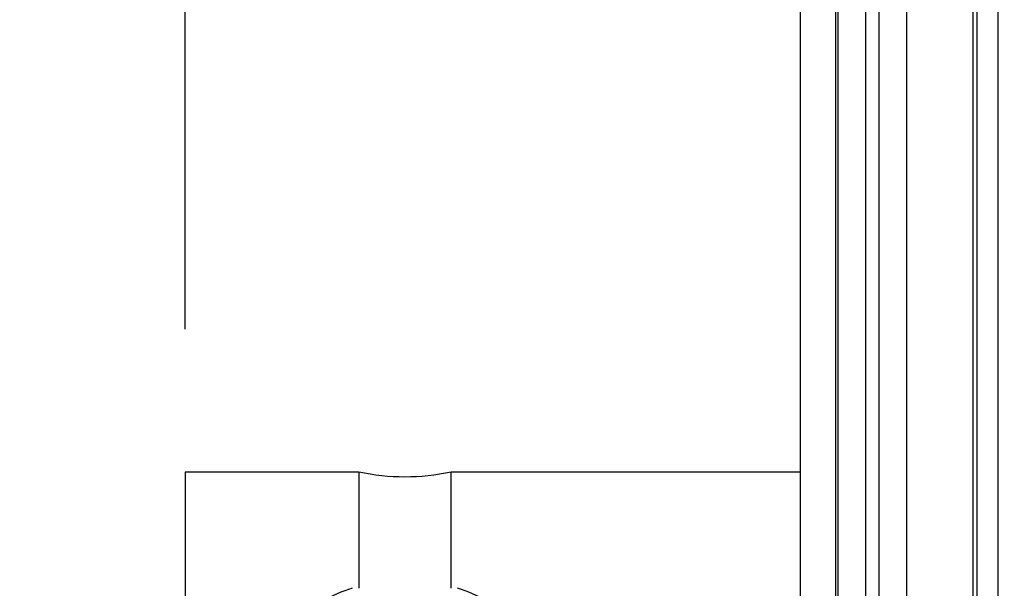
# Model space of a CAD drawing. Header units: inches. Extents: x 0.2 to 16.8, y 0.2 to 10.8.
# Tile 29 of 38: x 10.481 to 10.913, y 6.738 to 6.988. Entities that reach past the tile are written whole.
import ezdxf

# ---------------------------------------------------------------- set-up
doc = ezdxf.new("R2010")
doc.units = ezdxf.units.IN
doc.header["$LTSCALE"] = 0.935
doc.header["$MEASUREMENT"] = 0
doc.layers.get('0').update_dxf_attribs({"linetype": 'CONTINUOUS'})
doc.layers.add('DIMENSIONS', color=7, linetype='CONTINUOUS')
doc.styles.get("Standard").update_dxf_attribs({"font": 'txt', "width": 0.8})
doc.dimstyles.new('DIMSTYLE_1', dxfattribs={"dimtxt": 0.125, "dimasz": 0.18, "dimexe": 0.125, "dimexo": 0.0625, "dimgap": 0.09, "dimtad": 0, "dimtih": 1, "dimtoh": 1, "dimzin": 4, "dimdsep": 46, "dimtxsty": 'STANDARD', "dimblk": '_FILLED', "dimblk1": '_FILLED', "dimblk2": '_FILLED', "dimcen": 0.09, "dimadec": 0, "dimazin": 0, "dimtp": 0.01, "dimtm": 0.01, "dimtfac": 1, "dimtofl": 0, "dimtmove": 0, "dimatfit": 3, "dimldrblk": '_FILLED', "dimfxl": 1, "dimtolj": 1, "dimtzin": 4, "dimarcsym": 0})

# ---------------------------------------------------------------- blocks, each defined once
blk = doc.blocks.new('*D26')
at = {"layer": 'DIMENSIONS', "color": 2, "linetype": 'CONTINUOUS'}
blk.add_line((10.5531721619, 6.8517632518), (10.5531721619, 9.1859702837), dxfattribs=at)
at = {"layer": 'DIMENSIONS', "color": 2, "linetype": 'CONTINUOUS', "insert": (10.4906721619, 9.2484702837), "char_height": 0.125, "width": 0.925, "attachment_point": 1, "rotation": 90, "line_spacing_factor": 0.9}
blk.add_mtext('.39{\\Ftxt.shx;\\W1.000000;\\H0.125000; }[9.8]', dxfattribs=at)
blk = doc.blocks.new('_FILLED')
at = {"color": 0, "linetype": 'BYBLOCK'}
blk.add_solid([(0, 0), (-1, 0.1736111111), (-1, -0.1736111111)], dxfattribs=at)

msp = doc.modelspace()

# ---------------------------------------------------------------- linework, layer by layer
at = {"color": 7, "linetype": 'CONTINUOUS'}
for p, q in [((10.8397643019, 3.6835602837), (10.8397643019, 8.7484702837)), ((10.8697643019, 8.7484702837), (10.8697643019, 3.6835602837)), ((10.8232643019, 3.6935602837), (10.8232643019, 8.7384702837)), ((10.8387643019, 3.6935602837), (10.8387643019, 8.7384702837)), ((10.9007643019, 4.3284702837), (10.9007643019, 8.3284702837))]:
    msp.add_line(p, q, dxfattribs=at)
at = {"color": 9, "linetype": 'CONTINUOUS'}
for p, q in [((10.8517643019, 8.7484702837), (10.8517643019, 3.6835602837)), ((10.8577643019, 3.6835602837), (10.8577643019, 8.7484702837)), ((10.8989605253, 4.3189702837), (10.8989605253, 8.3379702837)), ((10.9097190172, 8.3284702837), (10.9097190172, 4.3284702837))]:
    msp.add_line(p, q, dxfattribs=at)
at = {"color": 6, "linetype": 'CONTINUOUS'}
for p, q in [((10.5531721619, 6.7892632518), (10.6293506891, 6.7892632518)), ((10.5531721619, 6.7892628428), (10.5531721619, 6.6101298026)), ((10.6293506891, 6.7892632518), (10.6293506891, 6.7381231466)), ((10.6699070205, 6.7381231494), (10.6699070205, 6.7892632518)), ((10.6699070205, 6.7892632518), (10.8232643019, 6.7892632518))]:
    msp.add_line(p, q, dxfattribs=at)
msp.add_arc((10.6496288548, 6.8829429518), 0.0958493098, 257.7860373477, 282.2139626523, dxfattribs=at)
for points, knots in [([(10.6265108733, 6.7381231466), (10.6220680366, 6.7367233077), (10.6155767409, 6.7339848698), (10.6076956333, 6.7290161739), (10.6031883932, 6.7253246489), (10.5999267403, 6.7220047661), (10.5969155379, 6.7184318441), (10.5943591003, 6.7144651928), (10.5924588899, 6.7101509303), (10.5910457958, 6.7056297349), (10.5905737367, 6.7020620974), (10.5905737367, 6.6996963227)], [0, 0, 0, 0, 0.2490720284, 0.3733018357, 0.4973491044, 0.5595280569, 0.6219303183, 0.7470364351, 0.810069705, 0.873501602, 1, 1, 1, 1]), ([(10.7086839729, 6.6996963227), (10.7086839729, 6.7020620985), (10.7082119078, 6.705629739), (10.7067988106, 6.7101509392), (10.7048986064, 6.7144652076), (10.7023421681, 6.7184318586), (10.6993309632, 6.722004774), (10.6960693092, 6.7253246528), (10.6915620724, 6.7290161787), (10.6836809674, 6.7339848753), (10.6771896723, 6.7367233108), (10.6727468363, 6.7381231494)], [0, 0, 0, 0, 0.1264984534, 0.189930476, 0.2529638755, 0.3780698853, 0.4404720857, 0.5026510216, 0.6266982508, 0.7509280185, 1, 1, 1, 1])]:
    msp.add_open_spline(points, degree=3, knots=knots, dxfattribs=at)

# ---------------------------------------------------------------- dimensions: what is measured, and where the dimension line sits
at = {"layer": 'DIMENSIONS', "color": 2, "linetype": 'CONTINUOUS'}
dim = msp.add_ordinate_dim(feature_location=(10.5531721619, 6.8517632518), offset=(0, 2.3342070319), dtype=1, origin=(10.9397643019, 6.6996963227), dimstyle='DIMSTYLE_1', override={"dimtad": 1, "dimtih": 0, "dimtoh": 0}, dxfattribs=at)
dim.commit()
dim.dimension.update_dxf_attribs({"geometry": '*D26', "text_midpoint": (10.5531721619, 9.7109702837)})

doc.saveas('drawing.dxf')
